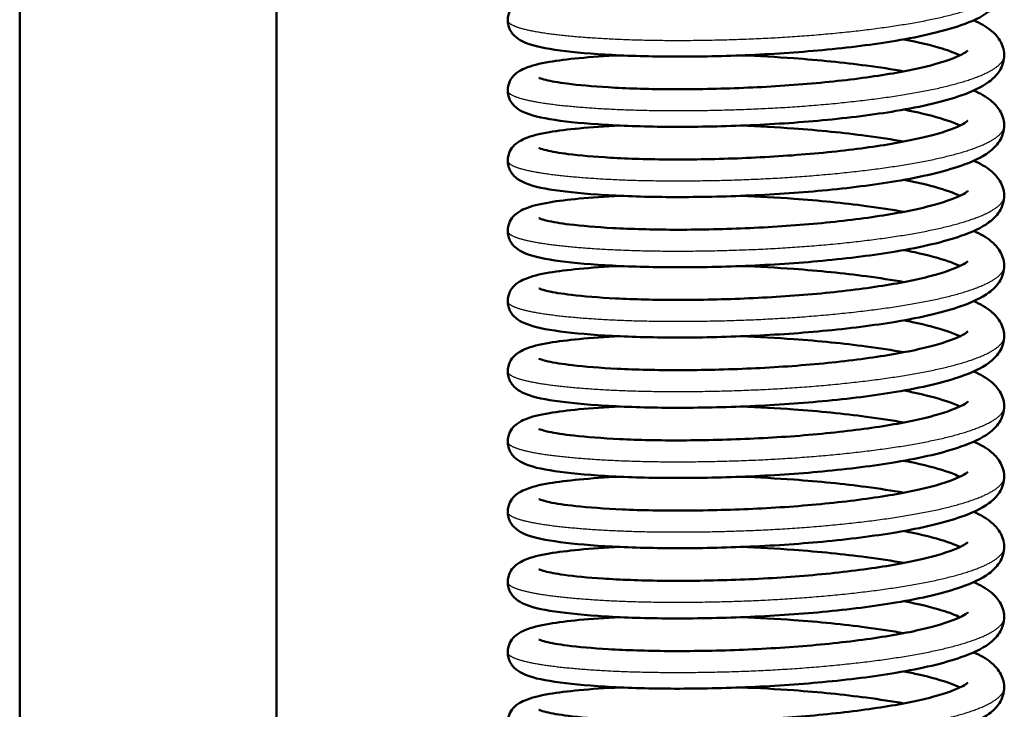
# Model space of a CAD drawing. Header units: millimetres. Extents: x 70 to 1011, y -602 to 1647.
# Tile 19 of 93: x 215 to 243, y 409 to 429. Entities that reach past the tile are written whole.
import ezdxf

# ---------------------------------------------------------------- set-up
doc = ezdxf.new("R2010")
doc.units = ezdxf.units.MM
doc.header["$LTSCALE"] = 0.75
doc.layers.add('Visible', color=7, linetype='Continuous', lineweight=50)
doc.layers.add('Visible Narrow', color=7, linetype='Continuous', lineweight=25)

msp = doc.modelspace()

# ---------------------------------------------------------------- linework, layer by layer
at = {"layer": 'Visible'}
for p, q in [((214.624, 349.32, 12.317), (214.624, 463.688, 12.317)), ((222.124, 463.688, 12.317), (222.124, 316.32, 12.317))]:
    msp.add_line(p, q, dxfattribs=at)
for points, knots in [([(242.863, 430.606, 14.83), (242.902, 430.579, 14.923), (242.94, 430.551, 15.018), (243.078, 430.441, 15.371), (243.171, 430.347, 15.632), (243.318, 430.108, 16.14), (243.369, 429.959, 16.39), (243.378, 429.63, 16.915), (243.319, 429.457, 17.199), (243.15, 429.195, 17.771), (243.044, 429.096, 18.061), (242.706, 428.847, 18.898), (242.439, 428.727, 19.446), (241.614, 428.438, 20.72), (240.962, 428.285, 21.414), (239.565, 428.052, 22.401), (238.83, 427.959, 22.753), (237.339, 427.819, 23.17), (236.568, 427.768, 23.254), (235.068, 427.707, 23.171), (234.32, 427.693, 23.005), (232.936, 427.7, 22.452), (232.281, 427.722, 22.059), (231.144, 427.792, 21.097), (230.648, 427.839, 20.516), (229.845, 427.96, 19.226), (229.553, 428.02, 18.495), (229.22, 428.186, 17.554), (229.139, 428.233, 17.335), (228.992, 428.385, 16.972), (228.925, 428.483, 16.823), (228.868, 428.702, 16.573), (228.868, 428.815, 16.464), (228.916, 428.998, 16.255), (228.955, 429.073, 16.153), (229.048, 429.198, 15.925), (229.101, 429.245, 15.795), (229.228, 429.338, 15.463), (229.299, 429.374, 15.257), (229.57, 429.489, 14.497), (229.797, 429.543, 13.946), (230.235, 429.618, 13.172), (230.397, 429.641, 12.921), (230.574, 429.662, 12.68)], [0.881462, 0.881462, 0.881462, 0.881462, 0.913004, 0.913004, 1.000055, 1.000055, 1.08706, 1.08706, 1.185945, 1.185945, 1.282486, 1.282486, 1.46696, 1.46696, 1.745982, 1.745982, 1.985055, 1.985055, 2.212154, 2.212154, 2.436086, 2.436086, 2.659375, 2.659375, 2.883498, 2.883498, 3.116613, 3.116613, 3.187158, 3.187158, 3.242464, 3.242464, 3.28815, 3.28815, 3.327136, 3.327136, 3.370988, 3.370988, 3.437272, 3.437272, 3.615353, 3.615353, 3.704912, 3.704912, 3.704912, 3.704912]), ([(242.485, 428.758, 13.723), (242.675, 428.673, 14.084), (242.84, 428.581, 14.458), (243.084, 428.383, 15.088), (243.176, 428.289, 15.345), (243.319, 428.052, 15.846), (243.37, 427.905, 16.093), (243.378, 427.578, 16.614), (243.319, 427.406, 16.898), (243.15, 427.144, 17.469), (243.044, 427.044, 17.759), (242.707, 426.795, 18.596), (242.44, 426.675, 19.144), (241.616, 426.386, 20.417), (240.965, 426.233, 21.111), (239.568, 426, 22.099), (238.833, 425.907, 22.452), (237.342, 425.767, 22.869), (236.571, 425.716, 22.953), (235.071, 425.655, 22.871), (234.323, 425.641, 22.705), (232.938, 425.648, 22.153), (232.283, 425.67, 21.76), (231.146, 425.739, 20.798), (230.649, 425.787, 20.217), (229.846, 425.908, 18.928), (229.554, 425.968, 18.197), (229.221, 426.134, 17.256), (229.14, 426.181, 17.036), (228.992, 426.333, 16.673), (228.925, 426.431, 16.522), (228.868, 426.65, 16.272), (228.868, 426.763, 16.163), (228.916, 426.947, 15.954), (228.956, 427.021, 15.852), (229.048, 427.146, 15.623), (229.102, 427.193, 15.494), (229.228, 427.287, 15.162), (229.3, 427.322, 14.954), (229.571, 427.437, 14.193), (229.8, 427.491, 13.641), (230.339, 427.584, 12.688), (230.631, 427.62, 12.273), (231.314, 427.685, 11.493), (231.717, 427.713, 11.128), (232.154, 427.733, 10.814)], [5.140531, 5.140531, 5.140531, 5.140531, 5.26565, 5.26565, 5.35162, 5.35162, 5.437508, 5.437508, 5.536211, 5.536211, 5.632748, 5.632748, 5.817034, 5.817034, 6.096053, 6.096053, 6.335162, 6.335162, 6.562268, 6.562268, 6.786202, 6.786202, 7.009489, 7.009489, 7.233609, 7.233609, 7.466701, 7.466701, 7.537394, 7.537394, 7.59295, 7.59295, 7.638634, 7.638634, 7.67762, 7.67762, 7.721493, 7.721493, 7.787871, 7.787871, 7.966394, 7.966394, 8.117421, 8.117421, 8.277984, 8.277984, 8.277984, 8.277984]), ([(242.084, 427.733, 13.869), (241.954, 427.795, 13.479), (241.775, 427.864, 13.104), (241.257, 428.025, 12.265), (240.877, 428.117, 11.816), (240.446, 428.2, 11.431)], [90.4832045, 90.4832045, 90.4832045, 90.4832045, 90.6079023, 90.6079023, 90.7829104, 90.7829104, 90.7829104, 90.7829104]), ([(229.787, 427.079, 17.386), (229.787, 427.079, 17.505), (229.795, 427.075, 17.624), (229.84, 427.057, 18.03), (229.906, 427.035, 18.315), (230.138, 426.978, 19.053), (230.351, 426.94, 19.497), (230.938, 426.864, 20.428), (231.349, 426.827, 20.904), (232.334, 426.768, 21.758), (232.931, 426.748, 22.131), (234.217, 426.739, 22.675), (234.924, 426.751, 22.847), (236.338, 426.805, 22.957), (237.065, 426.849, 22.896), (238.437, 426.97, 22.55), (239.101, 427.048, 22.262), (240.278, 427.226, 21.499), (240.806, 427.33, 21.014), (241.634, 427.547, 19.931), (241.956, 427.665, 19.322), (242.223, 427.804, 18.398), (242.277, 427.842, 18.105), (242.31, 427.871, 17.688), (242.315, 427.876, 17.564), (242.315, 427.876, 17.44)], [88.282477, 88.282477, 88.282477, 88.282477, 88.318087, 88.318087, 88.405222, 88.405222, 88.5509, 88.5509, 88.736057, 88.736057, 88.942214, 88.942214, 89.154914, 89.154914, 89.36822, 89.36822, 89.581015, 89.581015, 89.792214, 89.792214, 89.995083, 89.995083, 90.083969, 90.083969, 90.121006, 90.121006, 90.121006, 90.121006]), ([(235.694, 427.733, 9.531), (236.206, 427.713, 9.494), (236.723, 427.686, 9.514), (237.961, 427.595, 9.699), (238.686, 427.522, 9.931), (239.73, 427.384, 10.463), (240.1, 427.327, 10.698), (240.443, 427.266, 10.963)], [8.6577758, 8.6577758, 8.6577758, 8.6577758, 8.8109612, 8.8109612, 9.034359, 9.034359, 9.1651415, 9.1651415, 9.1651415, 9.1651415]), ([(242.485, 426.706, 13.422), (242.676, 426.62, 13.785), (242.841, 426.528, 14.161), (243.086, 426.33, 14.791), (243.177, 426.236, 15.047), (243.32, 426, 15.547), (243.37, 425.852, 15.793), (243.378, 425.526, 16.314), (243.319, 425.354, 16.597), (243.15, 425.092, 17.168), (243.045, 424.992, 17.458), (242.707, 424.743, 18.295), (242.44, 424.623, 18.843), (241.616, 424.334, 20.116), (240.965, 424.181, 20.81), (239.568, 423.948, 21.798), (238.833, 423.855, 22.151), (237.343, 423.715, 22.568), (236.571, 423.664, 22.653), (235.071, 423.603, 22.57), (234.323, 423.589, 22.405), (232.939, 423.596, 21.852), (232.284, 423.618, 21.46), (231.146, 423.687, 20.498), (230.65, 423.735, 19.917), (229.846, 423.856, 18.628), (229.554, 423.915, 17.897), (229.221, 424.081, 16.956), (229.14, 424.128, 16.736), (228.992, 424.281, 16.372), (228.925, 424.379, 16.222), (228.868, 424.598, 15.971), (228.868, 424.712, 15.862), (228.916, 424.895, 15.653), (228.956, 424.97, 15.551), (229.048, 425.094, 15.323), (229.102, 425.141, 15.193), (229.228, 425.235, 14.861), (229.3, 425.27, 14.654), (229.571, 425.385, 13.892), (229.8, 425.439, 13.339), (230.34, 425.532, 12.387), (230.632, 425.568, 11.972), (231.315, 425.633, 11.192), (231.717, 425.661, 10.828), (232.154, 425.681, 10.514)], [9.490928, 9.490928, 9.490928, 9.490928, 9.616555, 9.616555, 9.702281, 9.702281, 9.787919, 9.787919, 9.886582, 9.886582, 9.983119, 9.983119, 10.167364, 10.167364, 10.446383, 10.446383, 10.6855, 10.6855, 10.912607, 10.912607, 11.136542, 11.136542, 11.359828, 11.359828, 11.583948, 11.583948, 11.817034, 11.817034, 11.887759, 11.887759, 11.943369, 11.943369, 11.989052, 11.989052, 12.028038, 12.028038, 12.071915, 12.071915, 12.138314, 12.138314, 12.316931, 12.316931, 12.467938, 12.467938, 12.628384, 12.628384, 12.628384, 12.628384]), ([(242.083, 425.681, 13.568), (242.006, 425.718, 13.337), (241.913, 425.757, 13.112), (241.562, 425.885, 12.407), (241.243, 425.976, 11.952), (240.737, 426.09, 11.404), (240.595, 426.119, 11.264), (240.445, 426.148, 11.131)], [86.3348975, 86.3348975, 86.3348975, 86.3348975, 86.4084372, 86.4084372, 86.57427, 86.57427, 86.6345994, 86.6345994, 86.6345994, 86.6345994]), ([(229.787, 425.027, 17.086), (229.787, 425.027, 17.213), (229.796, 425.023, 17.341), (229.846, 425.003, 17.762), (229.915, 424.98, 18.052), (230.158, 424.922, 18.801), (230.378, 424.883, 19.25), (230.981, 424.807, 20.184), (231.402, 424.771, 20.658), (232.401, 424.713, 21.504), (233.004, 424.694, 21.87), (234.298, 424.688, 22.398), (235.007, 424.701, 22.561), (236.424, 424.757, 22.654), (237.149, 424.803, 22.583), (238.516, 424.927, 22.22), (239.177, 425.006, 21.923), (240.342, 425.186, 21.145), (240.863, 425.29, 20.653), (241.675, 425.508, 19.561), (241.988, 425.626, 18.948), (242.239, 425.762, 18.023), (242.287, 425.798, 17.733), (242.312, 425.821, 17.341), (242.315, 425.824, 17.24), (242.315, 425.824, 17.14)], [84.134473, 84.134473, 84.134473, 84.134473, 84.172724, 84.172724, 84.261706, 84.261706, 84.409546, 84.409546, 84.595993, 84.595993, 84.802561, 84.802561, 85.015347, 85.015347, 85.228698, 85.228698, 85.441434, 85.441434, 85.652523, 85.652523, 85.854906, 85.854906, 85.942891, 85.942891, 85.972974, 85.972974, 85.972974, 85.972974]), ([(235.694, 425.681, 9.231), (236.206, 425.661, 9.194), (236.724, 425.633, 9.213), (237.962, 425.543, 9.399), (238.687, 425.47, 9.631), (239.731, 425.332, 10.163), (240.1, 425.275, 10.398), (240.444, 425.214, 10.663)], [13.0081748, 13.0081748, 13.0081748, 13.0081748, 13.1614544, 13.1614544, 13.3848526, 13.3848526, 13.5155543, 13.5155543, 13.5155543, 13.5155543]), ([(242.485, 424.654, 13.122), (242.485, 424.654, 13.122), (242.485, 424.654, 13.122), (242.676, 424.568, 13.485), (242.842, 424.476, 13.861), (243.086, 424.277, 14.491), (243.177, 424.183, 14.747), (243.32, 423.947, 15.247), (243.37, 423.8, 15.493), (243.378, 423.474, 16.013), (243.319, 423.302, 16.297), (243.15, 423.04, 16.868), (243.045, 422.94, 17.158), (242.707, 422.691, 17.995), (242.44, 422.571, 18.542), (241.617, 422.282, 19.816), (240.965, 422.129, 20.509), (239.568, 421.896, 21.498), (238.833, 421.803, 21.851), (237.343, 421.663, 22.268), (236.572, 421.612, 22.352), (235.072, 421.551, 22.27), (234.323, 421.537, 22.104), (232.939, 421.544, 21.552), (232.284, 421.566, 21.16), (231.146, 421.635, 20.198), (230.65, 421.683, 19.617), (229.846, 421.804, 18.328), (229.554, 421.863, 17.597), (229.221, 422.029, 16.655), (229.14, 422.076, 16.436), (228.992, 422.229, 16.072), (228.925, 422.327, 15.921), (228.868, 422.546, 15.671), (228.868, 422.66, 15.562), (228.916, 422.843, 15.353), (228.956, 422.918, 15.251), (229.048, 423.042, 15.022), (229.102, 423.089, 14.893), (229.228, 423.183, 14.56), (229.3, 423.218, 14.353), (229.571, 423.333, 13.591), (229.8, 423.387, 13.038), (230.34, 423.48, 12.086), (230.632, 423.516, 11.671), (231.315, 423.581, 10.892), (231.717, 423.609, 10.527), (232.154, 423.629, 10.213)], [13.841327, 13.841327, 13.841327, 13.841327, 13.841393, 13.841393, 13.967063, 13.967063, 14.052737, 14.052737, 14.138322, 14.138322, 14.236976, 14.236976, 14.333512, 14.333512, 14.517749, 14.517749, 14.796768, 14.796768, 15.035886, 15.035886, 15.262994, 15.262994, 15.486929, 15.486929, 15.710215, 15.710215, 15.934334, 15.934334, 16.16742, 16.16742, 16.238151, 16.238151, 16.293773, 16.293773, 16.339455, 16.339455, 16.378442, 16.378442, 16.42232, 16.42232, 16.488723, 16.488723, 16.66736, 16.66736, 16.818363, 16.818363, 16.978783, 16.978783, 16.978783, 16.978783]), ([(242.083, 423.629, 13.267), (242, 423.669, 13.017), (241.897, 423.712, 12.774), (241.527, 423.844, 12.051), (241.199, 423.936, 11.595), (240.701, 424.045, 11.068), (240.576, 424.071, 10.947), (240.445, 424.096, 10.83)], [82.1869877, 82.1869877, 82.1869877, 82.1869877, 82.2665787, 82.2665787, 82.4339605, 82.4339605, 82.4866209, 82.4866209, 82.4866209, 82.4866209]), ([(229.787, 422.975, 16.785), (229.787, 422.975, 16.923), (229.797, 422.97, 17.061), (229.853, 422.948, 17.498), (229.927, 422.925, 17.795), (230.182, 422.865, 18.556), (230.41, 422.826, 19.01), (231.032, 422.75, 19.947), (231.462, 422.714, 20.419), (232.477, 422.658, 21.255), (233.087, 422.64, 21.613), (234.39, 422.637, 22.124), (235.102, 422.652, 22.277), (236.52, 422.711, 22.348), (237.245, 422.758, 22.267), (238.606, 422.885, 21.884), (239.262, 422.965, 21.577), (240.415, 423.147, 20.783), (240.928, 423.253, 20.283), (241.72, 423.471, 19.18), (242.023, 423.59, 18.564), (242.255, 423.721, 17.64), (242.296, 423.754, 17.351), (242.313, 423.77, 16.988), (242.315, 423.772, 16.914), (242.315, 423.772, 16.839)], [79.986489, 79.986489, 79.986489, 79.986489, 80.027801, 80.027801, 80.11892, 80.11892, 80.269189, 80.269189, 80.457043, 80.457043, 80.664055, 80.664055, 80.876932, 80.876932, 81.09033, 81.09033, 81.302994, 81.302994, 81.513952, 81.513952, 81.715756, 81.715756, 81.802655, 81.802655, 81.824955, 81.824955, 81.824955, 81.824955]), ([(235.694, 423.629, 8.93), (236.206, 423.609, 8.893), (236.724, 423.581, 8.913), (237.962, 423.491, 9.099), (238.687, 423.418, 9.331), (239.731, 423.28, 9.863), (240.1, 423.223, 10.097), (240.444, 423.162, 10.362)], [17.3585745, 17.3585745, 17.3585745, 17.3585745, 17.511874, 17.511874, 17.7352723, 17.7352723, 17.8659806, 17.8659806, 17.8659806, 17.8659806]), ([(242.485, 422.602, 12.821), (242.485, 422.602, 12.822), (242.485, 422.602, 12.822), (242.676, 422.516, 13.185), (242.842, 422.424, 13.561), (243.086, 422.225, 14.191), (243.177, 422.131, 14.447), (243.32, 421.895, 14.947), (243.37, 421.748, 15.192), (243.378, 421.422, 15.713), (243.319, 421.25, 15.996), (243.15, 420.988, 16.567), (243.045, 420.888, 16.857), (242.707, 420.639, 17.694), (242.44, 420.519, 18.242), (241.617, 420.23, 19.515), (240.965, 420.077, 20.209), (239.568, 419.844, 21.197), (238.833, 419.751, 21.55), (237.343, 419.611, 21.967), (236.572, 419.56, 22.052), (235.072, 419.499, 21.969), (234.323, 419.485, 21.804), (232.939, 419.492, 21.252), (232.284, 419.514, 20.859), (231.146, 419.583, 19.897), (230.65, 419.631, 19.317), (229.846, 419.752, 18.027), (229.554, 419.811, 17.297), (229.221, 419.977, 16.355), (229.14, 420.024, 16.135), (228.992, 420.177, 15.771), (228.925, 420.275, 15.621), (228.868, 420.494, 15.37), (228.868, 420.608, 15.261), (228.916, 420.791, 15.052), (228.956, 420.866, 14.95), (229.048, 420.99, 14.722), (229.102, 421.037, 14.592), (229.228, 421.131, 14.26), (229.3, 421.166, 14.053), (229.571, 421.281, 13.291), (229.8, 421.335, 12.738), (230.34, 421.428, 11.786), (230.632, 421.464, 11.371), (231.315, 421.529, 10.591), (231.717, 421.557, 10.227), (232.154, 421.577, 9.913)], [18.191726, 18.191726, 18.191726, 18.191726, 18.191814, 18.191814, 18.317486, 18.317486, 18.403149, 18.403149, 18.488722, 18.488722, 18.587375, 18.587375, 18.683911, 18.683911, 18.868146, 18.868146, 19.147165, 19.147165, 19.386284, 19.386284, 19.613391, 19.613391, 19.837326, 19.837326, 20.060612, 20.060612, 20.284732, 20.284732, 20.517817, 20.517817, 20.588549, 20.588549, 20.644173, 20.644173, 20.689856, 20.689856, 20.728843, 20.728843, 20.77272, 20.77272, 20.839124, 20.839124, 21.017766, 21.017766, 21.168768, 21.168768, 21.329183, 21.329183, 21.329183, 21.329183]), ([(242.083, 421.577, 12.965), (241.993, 421.62, 12.695), (241.879, 421.667, 12.433), (241.488, 421.804, 11.69), (241.151, 421.896, 11.233), (240.661, 422.002, 10.729), (240.555, 422.023, 10.628), (240.445, 422.044, 10.53)], [78.0391226, 78.0391226, 78.0391226, 78.0391226, 78.1253175, 78.1253175, 78.2943266, 78.2943266, 78.3386587, 78.3386587, 78.3386587, 78.3386587]), ([(229.787, 420.923, 16.485), (229.787, 420.923, 16.634), (229.799, 420.917, 16.784), (229.862, 420.893, 17.241), (229.94, 420.869, 17.545), (230.21, 420.808, 18.319), (230.448, 420.769, 18.778), (231.091, 420.693, 19.718), (231.531, 420.657, 20.188), (232.565, 420.603, 21.011), (233.182, 420.587, 21.361), (234.495, 420.587, 21.851), (235.209, 420.603, 21.992), (236.629, 420.665, 22.041), (237.352, 420.714, 21.948), (238.706, 420.844, 21.542), (239.356, 420.926, 21.225), (240.495, 421.11, 20.412), (240.999, 421.217, 19.904), (241.77, 421.436, 18.789), (242.06, 421.555, 18.17), (242.271, 421.68, 17.246), (242.305, 421.71, 16.961), (242.314, 421.719, 16.63), (242.315, 421.72, 16.584), (242.315, 421.72, 16.539)], [75.838526, 75.838526, 75.838526, 75.838526, 75.883367, 75.883367, 75.976942, 75.976942, 76.12991, 76.12991, 76.319277, 76.319277, 76.52676, 76.52676, 76.73973, 76.73973, 76.953176, 76.953176, 77.165755, 77.165755, 77.376557, 77.376557, 77.577667, 77.577667, 77.663264, 77.663264, 77.676934, 77.676934, 77.676934, 77.676934]), ([(235.694, 421.577, 8.63), (236.206, 421.557, 8.593), (236.724, 421.529, 8.612), (237.962, 421.439, 8.798), (238.687, 421.366, 9.03), (239.731, 421.228, 9.563), (240.1, 421.171, 9.797), (240.444, 421.109, 10.062)], [21.7089744, 21.7089744, 21.7089744, 21.7089744, 21.862278, 21.862278, 22.0856764, 22.0856764, 22.216425, 22.216425, 22.216425, 22.216425]), ([(242.485, 420.55, 12.521), (242.485, 420.55, 12.521), (242.485, 420.55, 12.521), (242.676, 420.464, 12.885), (242.842, 420.372, 13.26), (243.086, 420.173, 13.891), (243.177, 420.079, 14.147), (243.32, 419.843, 14.646), (243.37, 419.696, 14.892), (243.378, 419.37, 15.412), (243.319, 419.198, 15.696), (243.15, 418.936, 16.267), (243.045, 418.836, 16.557), (242.707, 418.587, 17.394), (242.44, 418.467, 17.941), (241.617, 418.178, 19.215), (240.965, 418.025, 19.908), (239.568, 417.792, 20.897), (238.833, 417.699, 21.25), (237.343, 417.559, 21.667), (236.572, 417.508, 21.751), (235.072, 417.447, 21.669), (234.323, 417.433, 21.503), (232.939, 417.44, 20.951), (232.284, 417.462, 20.559), (231.146, 417.531, 19.597), (230.65, 417.579, 19.016), (229.846, 417.7, 17.727), (229.554, 417.759, 16.996), (229.221, 417.925, 16.054), (229.14, 417.972, 15.835), (228.992, 418.125, 15.471), (228.925, 418.223, 15.32), (228.868, 418.442, 15.07), (228.868, 418.555, 14.961), (228.916, 418.739, 14.752), (228.956, 418.813, 14.65), (229.048, 418.938, 14.421), (229.102, 418.985, 14.292), (229.228, 419.079, 13.959), (229.3, 419.114, 13.752), (229.571, 419.229, 12.99), (229.8, 419.283, 12.437), (230.34, 419.376, 11.485), (230.632, 419.412, 11.07), (231.315, 419.477, 10.291), (231.717, 419.505, 9.926), (232.154, 419.525, 9.612)], [22.542126, 22.542126, 22.542126, 22.542126, 22.542218, 22.542218, 22.667891, 22.667891, 22.753552, 22.753552, 22.839122, 22.839122, 22.937774, 22.937774, 23.03431, 23.03431, 23.218545, 23.218545, 23.497564, 23.497564, 23.736683, 23.736683, 23.96379, 23.96379, 24.187725, 24.187725, 24.411011, 24.411011, 24.635131, 24.635131, 24.868216, 24.868216, 24.938949, 24.938949, 24.994574, 24.994574, 25.040256, 25.040256, 25.079243, 25.079243, 25.12312, 25.12312, 25.189525, 25.189525, 25.368167, 25.368167, 25.519169, 25.519169, 25.679583, 25.679583, 25.679583, 25.679583]), ([(242.082, 419.525, 12.664), (241.985, 419.572, 12.371), (241.86, 419.623, 12.088), (241.445, 419.765, 11.325), (241.099, 419.857, 10.868), (240.618, 419.958, 10.388), (240.533, 419.975, 10.308), (240.445, 419.992, 10.23)], [73.8913234, 73.8913234, 73.8913234, 73.8913234, 73.9845975, 73.9845975, 74.1552868, 74.1552868, 74.1907155, 74.1907155, 74.1907155, 74.1907155]), ([(229.787, 418.871, 16.184), (229.787, 418.871, 16.341), (229.8, 418.864, 16.498), (229.867, 418.839, 16.967), (229.949, 418.815, 17.276), (230.227, 418.752, 18.057), (230.472, 418.713, 18.52), (231.128, 418.637, 19.461), (231.575, 418.602, 19.929), (232.619, 418.549, 20.745), (233.24, 418.534, 21.089), (234.559, 418.536, 21.567), (235.275, 418.553, 21.701), (236.695, 418.617, 21.735), (237.417, 418.667, 21.635), (238.767, 418.799, 21.216), (239.414, 418.882, 20.892), (240.543, 419.067, 20.067), (241.041, 419.175, 19.555), (241.801, 419.395, 18.43), (242.088, 419.517, 17.805), (242.279, 419.634, 16.882), (242.309, 419.662, 16.605), (242.314, 419.668, 16.298), (242.315, 419.668, 16.268), (242.315, 419.668, 16.238)], [71.690627, 71.690627, 71.690627, 71.690627, 71.737677, 71.737677, 71.832784, 71.832784, 71.987386, 71.987386, 72.177644, 72.177644, 72.3854, 72.3854, 72.598423, 72.598423, 72.811897, 72.811897, 73.02442, 73.02442, 73.235055, 73.235055, 73.436896, 73.436896, 73.520028, 73.520028, 73.528978, 73.528978, 73.528978, 73.528978]), ([(235.694, 419.525, 8.33), (236.206, 419.505, 8.292), (236.724, 419.477, 8.312), (237.962, 419.387, 8.498), (238.687, 419.314, 8.73), (239.731, 419.176, 9.262), (240.1, 419.119, 9.497), (240.444, 419.057, 9.762)], [26.0593742, 26.0593742, 26.0593742, 26.0593742, 26.2126788, 26.2126788, 26.4360771, 26.4360771, 26.5668594, 26.5668594, 26.5668594, 26.5668594]), ([(242.485, 418.498, 12.22), (242.485, 418.498, 12.221), (242.485, 418.498, 12.221), (242.676, 418.412, 12.584), (242.842, 418.32, 12.96), (243.086, 418.121, 13.59), (243.177, 418.027, 13.846), (243.32, 417.791, 14.346), (243.37, 417.644, 14.592), (243.378, 417.318, 15.112), (243.319, 417.146, 15.395), (243.15, 416.884, 15.966), (243.045, 416.784, 16.256), (242.707, 416.535, 17.093), (242.44, 416.415, 17.641), (241.617, 416.126, 18.914), (240.965, 415.973, 19.608), (239.568, 415.74, 20.596), (238.833, 415.647, 20.949), (237.343, 415.507, 21.366), (236.572, 415.456, 21.451), (235.072, 415.395, 21.368), (234.323, 415.381, 21.203), (232.939, 415.388, 20.651), (232.284, 415.41, 20.258), (231.146, 415.479, 19.296), (230.65, 415.527, 18.716), (229.846, 415.648, 17.426), (229.554, 415.707, 16.696), (229.221, 415.873, 15.754), (229.14, 415.92, 15.534), (228.992, 416.073, 15.17), (228.925, 416.171, 15.02), (228.868, 416.39, 14.769), (228.868, 416.503, 14.66), (228.916, 416.687, 14.451), (228.956, 416.761, 14.349), (229.048, 416.886, 14.121), (229.102, 416.933, 13.991), (229.228, 417.027, 13.659), (229.3, 417.062, 13.452), (229.571, 417.177, 12.69), (229.8, 417.231, 12.137), (230.34, 417.324, 11.185), (230.632, 417.36, 10.77), (231.315, 417.425, 9.99), (231.717, 417.453, 9.626), (232.154, 417.473, 9.312)], [26.892526, 26.892526, 26.892526, 26.892526, 26.892619, 26.892619, 27.018292, 27.018292, 27.103952, 27.103952, 27.189522, 27.189522, 27.288174, 27.288174, 27.38471, 27.38471, 27.568945, 27.568945, 27.847964, 27.847964, 28.087083, 28.087083, 28.31419, 28.31419, 28.538125, 28.538125, 28.761411, 28.761411, 28.985531, 28.985531, 29.218616, 29.218616, 29.289349, 29.289349, 29.344973, 29.344973, 29.390656, 29.390656, 29.429643, 29.429643, 29.47352, 29.47352, 29.539925, 29.539925, 29.718567, 29.718567, 29.869569, 29.869569, 30.029983, 30.029983, 30.029983, 30.029983]), ([(242.082, 417.473, 12.363), (241.98, 417.522, 12.057), (241.848, 417.575, 11.761), (241.419, 417.72, 10.986), (241.067, 417.813, 10.529), (240.592, 417.911, 10.063), (240.52, 417.926, 9.995), (240.446, 417.94, 9.929)], [69.743508, 69.743508, 69.743508, 69.743508, 69.8411039, 69.8411039, 70.0127797, 70.0127797, 70.0428288, 70.0428288, 70.0428288, 70.0428288]), ([(229.787, 416.819, 15.884), (229.787, 416.819, 16.05), (229.802, 416.812, 16.218), (229.875, 416.785, 16.702), (229.96, 416.759, 17.017), (230.251, 416.696, 17.809), (230.504, 416.656, 18.275), (231.177, 416.581, 19.217), (231.632, 416.546, 19.684), (232.691, 416.494, 20.489), (233.318, 416.481, 20.826), (234.644, 416.485, 21.286), (235.362, 416.503, 21.411), (236.782, 416.57, 21.427), (237.503, 416.622, 21.317), (238.847, 416.757, 20.88), (239.49, 416.841, 20.549), (240.602, 417.027, 19.71), (241.091, 417.135, 19.195), (241.833, 417.355, 18.067), (242.112, 417.476, 17.439), (242.287, 417.588, 16.517), (242.313, 417.614, 16.242), (242.315, 417.616, 15.958), (242.315, 417.616, 15.948), (242.315, 417.616, 15.938)], [67.542749, 67.542749, 67.542749, 67.542749, 67.592766, 67.592766, 67.689921, 67.689921, 67.84665, 67.84665, 68.038043, 68.038043, 68.246145, 68.246145, 68.45923, 68.45923, 68.672738, 68.672738, 68.885186, 68.885186, 69.094439, 69.094439, 69.29583, 69.29583, 69.377969, 69.377969, 69.381045, 69.381045, 69.381045, 69.381045]), ([(235.694, 417.473, 8.029), (236.206, 417.453, 7.992), (236.724, 417.425, 8.011), (237.962, 417.335, 8.197), (238.687, 417.262, 8.429), (239.732, 417.124, 8.962), (240.101, 417.067, 9.196), (240.445, 417.005, 9.461)], [30.4097741, 30.4097741, 30.4097741, 30.4097741, 30.5630788, 30.5630788, 30.7864772, 30.7864772, 30.9172723, 30.9172723, 30.9172723, 30.9172723]), ([(242.485, 416.446, 11.92), (242.485, 416.446, 11.92), (242.485, 416.446, 11.92), (242.676, 416.36, 12.284), (242.842, 416.268, 12.659), (243.086, 416.069, 13.29), (243.177, 415.975, 13.546), (243.32, 415.739, 14.045), (243.37, 415.592, 14.291), (243.378, 415.266, 14.811), (243.319, 415.094, 15.095), (243.15, 414.832, 15.666), (243.045, 414.732, 15.956), (242.707, 414.483, 16.793), (242.44, 414.363, 17.34), (241.617, 414.074, 18.614), (240.965, 413.921, 19.307), (239.568, 413.688, 20.296), (238.833, 413.595, 20.649), (237.343, 413.455, 21.066), (236.572, 413.404, 21.151), (235.072, 413.343, 21.068), (234.323, 413.329, 20.902), (232.939, 413.336, 20.35), (232.284, 413.358, 19.958), (231.146, 413.427, 18.996), (230.65, 413.475, 18.415), (229.846, 413.596, 17.126), (229.554, 413.655, 16.395), (229.221, 413.821, 15.453), (229.14, 413.868, 15.234), (228.992, 414.02, 14.87), (228.925, 414.119, 14.719), (228.868, 414.338, 14.469), (228.868, 414.451, 14.36), (228.916, 414.635, 14.151), (228.956, 414.709, 14.049), (229.048, 414.834, 13.82), (229.102, 414.881, 13.691), (229.228, 414.975, 13.358), (229.3, 415.01, 13.151), (229.571, 415.125, 12.389), (229.8, 415.179, 11.836), (230.34, 415.272, 10.884), (230.632, 415.308, 10.469), (231.315, 415.373, 9.69), (231.717, 415.401, 9.325), (232.154, 415.421, 9.011)], [31.242926, 31.242926, 31.242926, 31.242926, 31.243019, 31.243019, 31.368692, 31.368692, 31.454352, 31.454352, 31.539922, 31.539922, 31.638574, 31.638574, 31.73511, 31.73511, 31.919345, 31.919345, 32.198363, 32.198363, 32.437482, 32.437482, 32.66459, 32.66459, 32.888525, 32.888525, 33.111811, 33.111811, 33.33593, 33.33593, 33.569016, 33.569016, 33.639749, 33.639749, 33.695373, 33.695373, 33.741056, 33.741056, 33.780043, 33.780043, 33.82392, 33.82392, 33.890324, 33.890324, 34.068967, 34.068967, 34.219969, 34.219969, 34.380383, 34.380383, 34.380383, 34.380383]), ([(242.082, 415.422, 12.061), (241.974, 415.473, 11.738), (241.832, 415.53, 11.425), (241.384, 415.678, 10.635), (241.025, 415.771, 10.179), (240.559, 415.866, 9.731), (240.503, 415.877, 9.679), (240.446, 415.888, 9.629)], [65.595754, 65.595754, 65.595754, 65.595754, 65.6989722, 65.6989722, 65.871899, 65.871899, 65.8949667, 65.8949667, 65.8949667, 65.8949667]), ([(229.787, 414.767, 15.583), (229.787, 414.767, 15.763), (229.804, 414.759, 15.943), (229.885, 414.729, 16.447), (229.976, 414.703, 16.77), (230.283, 414.638, 17.575), (230.546, 414.598, 18.046), (231.241, 414.523, 18.989), (231.707, 414.489, 19.451), (232.783, 414.439, 20.244), (233.416, 414.428, 20.571), (234.748, 414.435, 21.009), (235.463, 414.455, 21.122), (236.88, 414.524, 21.116), (237.599, 414.578, 20.996), (238.936, 414.715, 20.539), (239.573, 414.8, 20.198), (240.671, 414.989, 19.343), (241.151, 415.098, 18.822), (241.874, 415.318, 17.683), (242.141, 415.439, 17.052), (242.295, 415.543, 16.147), (242.315, 415.564, 15.892), (242.315, 415.564, 15.637)], [63.394909, 63.394909, 63.394909, 63.394909, 63.448755, 63.448755, 63.548536, 63.548536, 63.7079, 63.7079, 63.900657, 63.900657, 64.109231, 64.109231, 64.321063, 64.321063, 64.534642, 64.534642, 64.747039, 64.747039, 64.95605, 64.95605, 65.156802, 65.156802, 65.233132, 65.233132, 65.233132, 65.233132]), ([(235.694, 415.421, 7.729), (236.206, 415.401, 7.692), (236.724, 415.373, 7.711), (237.962, 415.283, 7.897), (238.687, 415.21, 8.129), (239.732, 415.071, 8.661), (240.101, 415.015, 8.896), (240.445, 414.953, 9.161)], [34.7601739, 34.7601739, 34.7601739, 34.7601739, 34.9134787, 34.9134787, 35.1368771, 35.1368771, 35.2676817, 35.2676817, 35.2676817, 35.2676817]), ([(242.485, 414.394, 11.619), (242.485, 414.394, 11.62), (242.485, 414.394, 11.62), (242.676, 414.308, 11.983), (242.842, 414.216, 12.359), (243.086, 414.017, 12.989), (243.177, 413.923, 13.245), (243.32, 413.687, 13.745), (243.37, 413.54, 13.991), (243.378, 413.214, 14.511), (243.319, 413.042, 14.794), (243.15, 412.78, 15.365), (243.045, 412.68, 15.655), (242.707, 412.431, 16.492), (242.44, 412.311, 17.04), (241.617, 412.022, 18.313), (240.965, 411.869, 19.007), (239.568, 411.636, 19.995), (238.833, 411.543, 20.348), (237.343, 411.403, 20.765), (236.572, 411.352, 20.85), (235.072, 411.291, 20.767), (234.323, 411.277, 20.602), (232.939, 411.284, 20.05), (232.284, 411.305, 19.657), (231.146, 411.375, 18.695), (230.65, 411.423, 18.115), (229.846, 411.544, 16.825), (229.554, 411.603, 16.095), (229.221, 411.769, 15.153), (229.14, 411.816, 14.933), (228.992, 411.968, 14.569), (228.925, 412.067, 14.419), (228.868, 412.286, 14.168), (228.868, 412.399, 14.059), (228.916, 412.583, 13.85), (228.956, 412.657, 13.748), (229.048, 412.782, 13.52), (229.102, 412.829, 13.39), (229.228, 412.923, 13.058), (229.3, 412.958, 12.851), (229.571, 413.073, 12.089), (229.8, 413.127, 11.536), (230.34, 413.22, 10.584), (230.632, 413.256, 10.169), (231.315, 413.321, 9.389), (231.717, 413.349, 9.025), (232.154, 413.369, 8.711)], [35.593326, 35.593326, 35.593326, 35.593326, 35.593419, 35.593419, 35.719091, 35.719091, 35.804752, 35.804752, 35.890322, 35.890322, 35.988974, 35.988974, 36.08551, 36.08551, 36.269745, 36.269745, 36.548763, 36.548763, 36.787882, 36.787882, 37.014989, 37.014989, 37.238925, 37.238925, 37.462211, 37.462211, 37.68633, 37.68633, 37.919416, 37.919416, 37.990148, 37.990148, 38.045773, 38.045773, 38.091456, 38.091456, 38.130442, 38.130442, 38.17432, 38.17432, 38.240724, 38.240724, 38.419367, 38.419367, 38.570369, 38.570369, 38.730783, 38.730783, 38.730783, 38.730783]), ([(242.084, 413.369, 11.766), (241.968, 413.424, 11.419), (241.814, 413.485, 11.084), (241.34, 413.638, 10.273), (240.972, 413.732, 9.817), (240.517, 413.822, 9.392), (240.481, 413.829, 9.36), (240.446, 413.836, 9.328)], [61.4473693, 61.4473693, 61.4473693, 61.4473693, 61.558277, 61.558277, 61.7327068, 61.7327068, 61.7471477, 61.7471477, 61.7471477, 61.7471477]), ([(229.787, 412.715, 15.283), (229.787, 412.715, 15.379), (229.792, 412.712, 15.475), (229.826, 412.698, 15.843), (229.884, 412.678, 16.114), (230.088, 412.624, 16.823), (230.281, 412.587, 17.254), (230.825, 412.512, 18.174), (231.214, 412.474, 18.652), (232.157, 412.412, 19.527), (232.738, 412.389, 19.916), (234, 412.374, 20.502), (234.7, 412.382, 20.698), (236.109, 412.429, 20.856), (236.837, 412.469, 20.82), (238.221, 412.583, 20.523), (238.896, 412.658, 20.257), (240.1, 412.831, 19.536), (240.646, 412.932, 19.069), (241.518, 413.146, 18.014), (241.864, 413.264, 17.415), (242.174, 413.412, 16.493), (242.244, 413.455, 16.197), (242.304, 413.5, 15.712), (242.315, 413.512, 15.524), (242.315, 413.512, 15.337)], [59.246628, 59.246628, 59.246628, 59.246628, 59.275396, 59.275396, 59.35774, 59.35774, 59.497534, 59.497534, 59.678992, 59.678992, 59.883936, 59.883936, 60.096379, 60.096379, 60.309549, 60.309549, 60.522491, 60.522491, 60.733957, 60.733957, 60.938024, 60.938024, 61.029098, 61.029098, 61.085264, 61.085264, 61.085264, 61.085264]), ([(235.694, 413.369, 7.428), (236.206, 413.349, 7.391), (236.724, 413.321, 7.41), (237.962, 413.231, 7.596), (238.687, 413.158, 7.828), (239.731, 413.02, 8.361), (240.1, 412.963, 8.595), (240.444, 412.901, 8.86)], [39.1105738, 39.1105738, 39.1105738, 39.1105738, 39.2638786, 39.2638786, 39.4872769, 39.4872769, 39.6179477, 39.6179477, 39.6179477, 39.6179477]), ([(242.485, 412.342, 11.319), (242.485, 412.342, 11.319), (242.485, 412.342, 11.32), (242.676, 412.256, 11.683), (242.842, 412.164, 12.058), (243.086, 411.965, 12.689), (243.177, 411.871, 12.945), (243.32, 411.635, 13.444), (243.37, 411.488, 13.69), (243.378, 411.162, 14.21), (243.319, 410.99, 14.494), (243.15, 410.728, 15.065), (243.045, 410.628, 15.355), (242.707, 410.379, 16.192), (242.44, 410.259, 16.739), (241.617, 409.97, 18.013), (240.965, 409.817, 18.706), (239.568, 409.584, 19.695), (238.833, 409.491, 20.048), (237.343, 409.351, 20.465), (236.572, 409.3, 20.55), (235.072, 409.239, 20.467), (234.323, 409.225, 20.301), (232.939, 409.232, 19.749), (232.284, 409.253, 19.357), (231.146, 409.323, 18.395), (230.65, 409.371, 17.814), (229.846, 409.492, 16.525), (229.554, 409.551, 15.794), (229.221, 409.717, 14.852), (229.14, 409.764, 14.633), (228.992, 409.916, 14.269), (228.925, 410.015, 14.118), (228.868, 410.234, 13.868), (228.868, 410.347, 13.759), (228.916, 410.531, 13.55), (228.956, 410.605, 13.448), (229.048, 410.73, 13.219), (229.102, 410.777, 13.09), (229.228, 410.871, 12.757), (229.3, 410.906, 12.55), (229.571, 411.021, 11.788), (229.8, 411.075, 11.235), (230.34, 411.168, 10.283), (230.632, 411.204, 9.868), (231.315, 411.269, 9.089), (231.717, 411.297, 8.724), (232.154, 411.317, 8.41)], [39.943726, 39.943726, 39.943726, 39.943726, 39.943818, 39.943818, 40.069491, 40.069491, 40.155152, 40.155152, 40.240722, 40.240722, 40.339374, 40.339374, 40.43591, 40.43591, 40.620145, 40.620145, 40.899163, 40.899163, 41.138282, 41.138282, 41.365389, 41.365389, 41.589324, 41.589324, 41.812611, 41.812611, 42.03673, 42.03673, 42.269815, 42.269815, 42.340548, 42.340548, 42.396173, 42.396173, 42.441855, 42.441855, 42.480842, 42.480842, 42.52472, 42.52472, 42.591124, 42.591124, 42.769767, 42.769767, 42.920769, 42.920769, 43.081182, 43.081182, 43.081182, 43.081182]), ([(242.084, 411.317, 11.465), (241.954, 411.379, 11.075), (241.774, 411.448, 10.699), (241.256, 411.609, 9.86), (240.876, 411.701, 9.412), (240.446, 411.784, 9.028)], [57.299286, 57.299286, 57.299286, 57.299286, 57.4241521, 57.4241521, 57.5989903, 57.5989903, 57.5989903, 57.5989903]), ([(229.787, 410.663, 14.982), (229.787, 410.663, 15.101), (229.795, 410.659, 15.221), (229.84, 410.64, 15.627), (229.906, 410.619, 15.912), (230.139, 410.561, 16.651), (230.351, 410.523, 17.095), (230.939, 410.448, 18.026), (231.351, 410.411, 18.502), (232.336, 410.352, 19.356), (232.933, 410.332, 19.728), (234.219, 410.323, 20.272), (234.926, 410.335, 20.443), (236.341, 410.389, 20.553), (237.067, 410.433, 20.492), (238.439, 410.554, 20.145), (239.104, 410.632, 19.857), (240.28, 410.81, 19.094), (240.807, 410.914, 18.608), (241.635, 411.131, 17.525), (241.957, 411.249, 16.916), (242.224, 411.388, 15.991), (242.278, 411.426, 15.699), (242.31, 411.455, 15.282), (242.315, 411.46, 15.159), (242.315, 411.46, 15.036)], [55.098558, 55.098558, 55.098558, 55.098558, 55.134248, 55.134248, 55.221439, 55.221439, 55.367183, 55.367183, 55.55238, 55.55238, 55.75855, 55.75855, 55.971253, 55.971253, 56.18456, 56.18456, 56.397353, 56.397353, 56.608549, 56.608549, 56.811403, 56.811403, 56.900262, 56.900262, 56.937086, 56.937086, 56.937086, 56.937086]), ([(235.694, 411.317, 7.128), (236.206, 411.297, 7.091), (236.724, 411.269, 7.11), (237.962, 411.179, 7.296), (238.687, 411.106, 7.528), (239.731, 410.967, 8.06), (240.1, 410.911, 8.294), (240.443, 410.849, 8.559)], [43.4609736, 43.4609736, 43.4609736, 43.4609736, 43.6142785, 43.6142785, 43.8376768, 43.8376768, 43.9683405, 43.9683405, 43.9683405, 43.9683405]), ([(242.485, 410.29, 11.018), (242.485, 410.29, 11.019), (242.485, 410.29, 11.019), (242.676, 410.204, 11.382), (242.842, 410.112, 11.758), (243.086, 409.913, 12.388), (243.177, 409.819, 12.644), (243.32, 409.583, 13.144), (243.37, 409.436, 13.39), (243.378, 409.11, 13.91), (243.319, 408.938, 14.193), (243.15, 408.676, 14.765), (243.045, 408.576, 15.054), (242.707, 408.327, 15.891), (242.44, 408.207, 16.439), (241.617, 407.918, 17.712), (240.965, 407.765, 18.406), (239.568, 407.532, 19.394), (238.833, 407.439, 19.747), (237.343, 407.298, 20.164), (236.572, 407.248, 20.249), (235.072, 407.187, 20.166), (234.323, 407.173, 20.001), (232.939, 407.18, 19.449), (232.284, 407.201, 19.056), (231.146, 407.271, 18.094), (230.65, 407.319, 17.514), (229.846, 407.44, 16.224), (229.554, 407.499, 15.494), (229.221, 407.665, 14.552), (229.14, 407.712, 14.332), (228.992, 407.864, 13.968), (228.925, 407.963, 13.818), (228.868, 408.182, 13.567), (228.868, 408.295, 13.459), (228.916, 408.479, 13.249), (228.956, 408.553, 13.147), (229.048, 408.678, 12.919), (229.102, 408.725, 12.789), (229.228, 408.819, 12.457), (229.3, 408.854, 12.25), (229.571, 408.969, 11.488), (229.8, 409.023, 10.935), (230.34, 409.115, 9.983), (230.632, 409.152, 9.568), (231.315, 409.217, 8.788), (231.717, 409.245, 8.424), (232.154, 409.265, 8.11)], [44.294125, 44.294125, 44.294125, 44.294125, 44.294218, 44.294218, 44.419891, 44.419891, 44.505551, 44.505551, 44.591121, 44.591121, 44.689773, 44.689773, 44.78631, 44.78631, 44.970545, 44.970545, 45.249563, 45.249563, 45.488682, 45.488682, 45.715789, 45.715789, 45.939724, 45.939724, 46.163011, 46.163011, 46.38713, 46.38713, 46.620215, 46.620215, 46.690948, 46.690948, 46.746573, 46.746573, 46.792255, 46.792255, 46.831242, 46.831242, 46.87512, 46.87512, 46.941524, 46.941524, 47.120167, 47.120167, 47.271168, 47.271168, 47.431582, 47.431582, 47.431582, 47.431582]), ([(242.083, 409.265, 11.164), (242.006, 409.302, 10.933), (241.912, 409.341, 10.707), (241.561, 409.47, 10.002), (241.241, 409.56, 9.546), (240.736, 409.674, 8.999), (240.594, 409.703, 8.859), (240.445, 409.732, 8.727)], [53.1509813, 53.1509813, 53.1509813, 53.1509813, 53.2247086, 53.2247086, 53.3905903, 53.3905903, 53.4506813, 53.4506813, 53.4506813, 53.4506813]), ([(229.787, 408.611, 14.682), (229.787, 408.611, 14.81), (229.796, 408.606, 14.938), (229.846, 408.586, 15.359), (229.916, 408.564, 15.65), (230.159, 408.505, 16.399), (230.379, 408.467, 16.848), (230.983, 408.391, 17.782), (231.403, 408.355, 18.256), (232.403, 408.297, 19.102), (233.006, 408.278, 19.467), (234.301, 408.272, 19.995), (235.01, 408.285, 20.158), (236.427, 408.341, 20.25), (237.152, 408.387, 20.179), (238.519, 408.511, 19.815), (239.179, 408.59, 19.518), (240.344, 408.77, 18.739), (240.865, 408.875, 18.247), (241.676, 409.092, 17.154), (241.989, 409.211, 16.542), (242.239, 409.346, 15.617), (242.287, 409.382, 15.326), (242.312, 409.404, 14.935), (242.315, 409.408, 14.836), (242.315, 409.408, 14.736)], [50.950555, 50.950555, 50.950555, 50.950555, 50.988898, 50.988898, 51.077945, 51.077945, 51.225859, 51.225859, 51.41235, 51.41235, 51.618932, 51.618932, 51.831721, 51.831721, 52.045074, 52.045074, 52.257807, 52.257807, 52.468892, 52.468892, 52.671259, 52.671259, 52.759211, 52.759211, 52.789055, 52.789055, 52.789055, 52.789055]), ([(235.694, 409.265, 6.827), (236.206, 409.245, 6.79), (236.724, 409.217, 6.809), (237.962, 409.127, 6.995), (238.687, 409.054, 7.227), (239.731, 408.915, 7.76), (240.1, 408.859, 7.994), (240.444, 408.797, 8.259)], [47.8113735, 47.8113735, 47.8113735, 47.8113735, 47.9646783, 47.9646783, 48.1880767, 48.1880767, 48.3187537, 48.3187537, 48.3187537, 48.3187537])]:
    msp.add_open_spline(points, degree=3, knots=knots, dxfattribs=at)
at = {"layer": 'Visible Narrow'}
for points, knots in [([(228.874, 428.759, 16.518), (228.874, 428.645, 17.662), (229.228, 428.537, 18.75), (229.956, 428.315, 20.981), (231.862, 428.217, 22.366), (233.768, 428.119, 23.752), (236.124, 428.221, 23.767), (238.479, 428.324, 23.782), (240.385, 428.627, 22.427), (242.291, 428.931, 21.072), (243.019, 429.358, 18.87), (243.374, 429.566, 17.797), (243.374, 429.785, 16.668)], [-0.0326087, -0.0326087, -0.0326087, -0.03043478, -0.03043478, -0.02608696, -0.02608696, -0.02173913, -0.02173913, -0.0173913, -0.0173913, -0.01304348, -0.01304348, -0.01086957, -0.01086957, -0.01086957]), ([(228.874, 426.707, 16.217), (228.874, 426.593, 17.361), (229.228, 426.485, 18.449), (229.956, 426.263, 20.681), (231.862, 426.165, 22.066), (233.768, 426.067, 23.451), (236.124, 426.169, 23.466), (238.479, 426.272, 23.481), (240.385, 426.575, 22.126), (242.291, 426.878, 20.771), (243.019, 427.306, 18.569), (243.374, 427.514, 17.496), (243.374, 427.733, 16.368)], [-0.07608696, -0.07608696, -0.07608696, -0.07391304, -0.07391304, -0.06956522, -0.06956522, -0.06521739, -0.06521739, -0.06086957, -0.06086957, -0.05652174, -0.05652174, -0.05434783, -0.05434783, -0.05434783]), ([(228.874, 424.655, 15.917), (228.874, 424.541, 17.061), (229.228, 424.433, 18.149), (229.956, 424.211, 20.38), (231.862, 424.113, 21.766), (233.768, 424.015, 23.151), (236.124, 424.117, 23.166), (238.479, 424.22, 23.181), (240.385, 424.523, 21.826), (242.291, 424.826, 20.471), (243.019, 425.254, 18.269), (243.374, 425.462, 17.196), (243.374, 425.681, 16.067)], [-0.11956522, -0.11956522, -0.11956522, -0.1173913, -0.1173913, -0.11304348, -0.11304348, -0.10869565, -0.10869565, -0.10434783, -0.10434783, -0.1, -0.1, -0.09782609, -0.09782609, -0.09782609]), ([(228.874, 422.603, 15.616), (228.874, 422.489, 16.76), (229.228, 422.381, 17.848), (229.956, 422.159, 20.08), (231.862, 422.061, 21.465), (233.768, 421.963, 22.85), (236.124, 422.065, 22.865), (238.479, 422.168, 22.88), (240.385, 422.471, 21.525), (242.291, 422.774, 20.17), (243.019, 423.202, 17.968), (243.374, 423.41, 16.895), (243.374, 423.629, 15.767)], [-0.16304348, -0.16304348, -0.16304348, -0.16086957, -0.16086957, -0.15652174, -0.15652174, -0.15217391, -0.15217391, -0.14782609, -0.14782609, -0.14347826, -0.14347826, -0.14130435, -0.14130435, -0.14130435]), ([(228.874, 420.551, 15.316), (228.874, 420.437, 16.46), (229.228, 420.329, 17.548), (229.956, 420.107, 19.779), (231.862, 420.009, 21.165), (233.768, 419.911, 22.55), (236.124, 420.013, 22.565), (238.479, 420.116, 22.58), (240.385, 420.419, 21.225), (242.291, 420.722, 19.87), (243.019, 421.15, 17.668), (243.374, 421.358, 16.595), (243.374, 421.577, 15.466)], [-0.20652174, -0.20652174, -0.20652174, -0.20434783, -0.20434783, -0.2, -0.2, -0.19565217, -0.19565217, -0.19130435, -0.19130435, -0.18695652, -0.18695652, -0.18478261, -0.18478261, -0.18478261]), ([(228.874, 418.499, 15.015), (228.874, 418.385, 16.159), (229.228, 418.277, 17.247), (229.956, 418.055, 19.479), (231.862, 417.957, 20.864), (233.768, 417.859, 22.249), (236.124, 417.961, 22.264), (238.479, 418.064, 22.279), (240.385, 418.367, 20.924), (242.291, 418.67, 19.569), (243.019, 419.098, 17.367), (243.374, 419.306, 16.294), (243.374, 419.525, 15.166)], [-0.25, -0.25, -0.25, -0.24782609, -0.24782609, -0.24347826, -0.24347826, -0.23913043, -0.23913043, -0.23478261, -0.23478261, -0.23043478, -0.23043478, -0.22826087, -0.22826087, -0.22826087]), ([(228.874, 416.447, 14.715), (228.874, 416.333, 15.859), (229.228, 416.225, 16.947), (229.956, 416.003, 19.179), (231.862, 415.905, 20.564), (233.768, 415.807, 21.949), (236.124, 415.909, 21.964), (238.479, 416.012, 21.979), (240.385, 416.315, 20.624), (242.291, 416.618, 19.269), (243.019, 417.046, 17.067), (243.374, 417.254, 15.994), (243.374, 417.473, 14.865)], [-0.29347826, -0.29347826, -0.29347826, -0.29130435, -0.29130435, -0.28695652, -0.28695652, -0.2826087, -0.2826087, -0.27826087, -0.27826087, -0.27391304, -0.27391304, -0.27173913, -0.27173913, -0.27173913]), ([(228.874, 414.395, 14.415), (228.874, 414.281, 15.558), (229.228, 414.173, 16.646), (229.956, 413.951, 18.878), (231.862, 413.853, 20.263), (233.768, 413.755, 21.648), (236.124, 413.857, 21.663), (238.479, 413.96, 21.678), (240.385, 414.263, 20.323), (242.291, 414.566, 18.968), (243.019, 414.994, 16.766), (243.374, 415.202, 15.693), (243.374, 415.421, 14.565)], [-0.33695652, -0.33695652, -0.33695652, -0.33478261, -0.33478261, -0.33043478, -0.33043478, -0.32608696, -0.32608696, -0.32173913, -0.32173913, -0.3173913, -0.3173913, -0.31521739, -0.31521739, -0.31521739]), ([(228.874, 412.343, 14.114), (228.874, 412.229, 15.258), (229.228, 412.121, 16.346), (229.956, 411.899, 18.578), (231.862, 411.801, 19.963), (233.768, 411.703, 21.348), (236.124, 411.805, 21.363), (238.479, 411.908, 21.378), (240.385, 412.211, 20.023), (242.291, 412.514, 18.668), (243.019, 412.941, 16.466), (243.374, 413.15, 15.393), (243.374, 413.369, 14.264)], [-0.38043478, -0.38043478, -0.38043478, -0.37826087, -0.37826087, -0.37391304, -0.37391304, -0.36956522, -0.36956522, -0.36521739, -0.36521739, -0.36086957, -0.36086957, -0.35869565, -0.35869565, -0.35869565]), ([(228.874, 410.291, 13.814), (228.874, 410.177, 14.957), (229.228, 410.069, 16.045), (229.956, 409.847, 18.277), (231.862, 409.749, 19.662), (233.768, 409.651, 21.047), (236.124, 409.753, 21.062), (238.479, 409.856, 21.077), (240.385, 410.159, 19.722), (242.291, 410.462, 18.367), (243.019, 410.889, 16.166), (243.374, 411.098, 15.092), (243.374, 411.317, 13.964)], [-0.42391304, -0.42391304, -0.42391304, -0.42173913, -0.42173913, -0.4173913, -0.4173913, -0.41304348, -0.41304348, -0.40869565, -0.40869565, -0.40434783, -0.40434783, -0.40217391, -0.40217391, -0.40217391]), ([(228.874, 408.239, 13.513), (228.874, 408.125, 14.657), (229.228, 408.017, 15.745), (229.956, 407.795, 17.977), (231.862, 407.697, 19.362), (233.768, 407.599, 20.747), (236.124, 407.701, 20.762), (238.479, 407.804, 20.777), (240.385, 408.107, 19.422), (242.291, 408.41, 18.067), (243.019, 408.837, 15.865), (243.374, 409.046, 14.792), (243.374, 409.265, 13.663)], [-0.4673913, -0.4673913, -0.4673913, -0.46521739, -0.46521739, -0.46086957, -0.46086957, -0.45652174, -0.45652174, -0.45217391, -0.45217391, -0.44782609, -0.44782609, -0.44565217, -0.44565217, -0.44565217])]:
    msp.add_rational_spline(points, [0.975528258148, 0.975528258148, 1, 0.951056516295, 1, 0.951056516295, 1, 0.951056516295, 1, 0.951056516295, 1, 0.975528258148, 0.975528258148], degree=2, knots=knots, dxfattribs=at)

doc.saveas('drawing.dxf')
